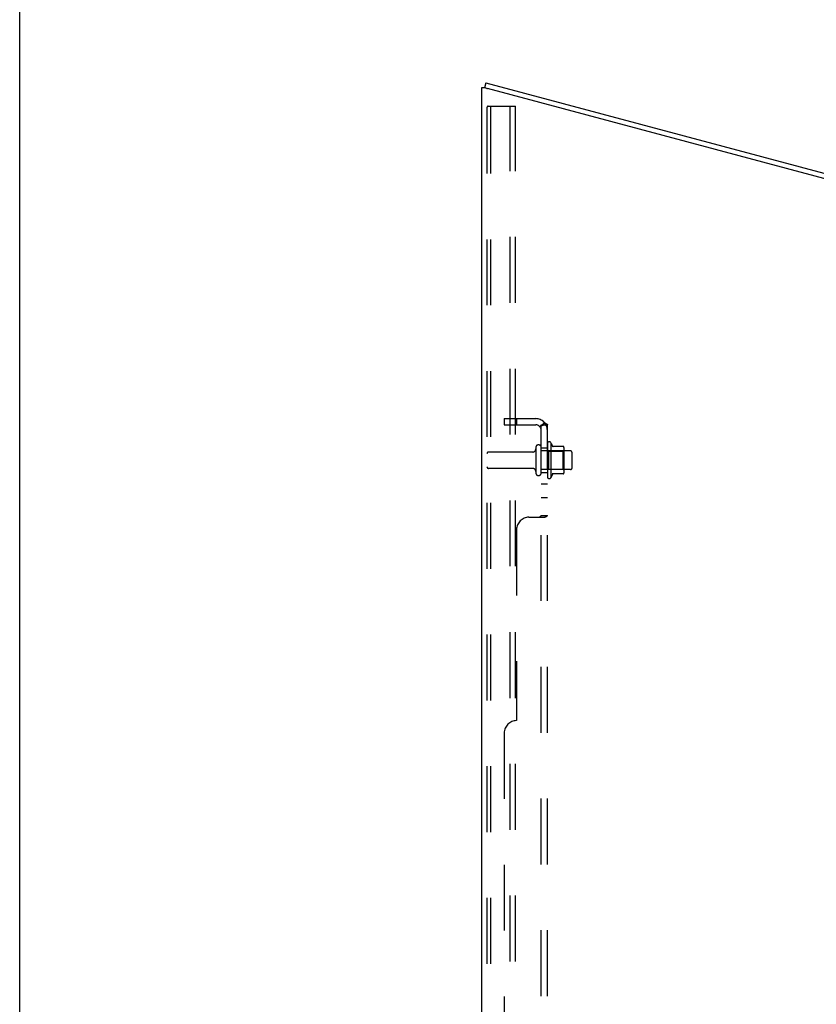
# Model space of a CAD drawing. Header units: inches. Extents: x 0 to 243, y 0 to 157.
# Tile 123 of 256: x 0 to 16, y 99 to 119. Entities that reach past the tile are written whole.
import ezdxf

# ---------------------------------------------------------------- set-up
doc = ezdxf.new("R2010")
doc.units = ezdxf.units.IN
doc.header["$LTSCALE"] = 13.357143
doc.header["$MEASUREMENT"] = 0
doc.linetypes.add('HIDDEN', pattern=[0.2, 0.1, -0.1])
doc.layers.get('0').update_dxf_attribs({"linetype": 'CONTINUOUS'})
doc.layers.add('DEFAULT_2', color=8, linetype='HIDDEN')
doc.layers.add('SUBPANEL', color=7, linetype='CONTINUOUS')

msp = doc.modelspace()

# ---------------------------------------------------------------- linework, layer by layer
at = {"color": 7, "linetype": 'Continuous'}
for p, q in [((0, 0), (0, 157.143)), ((9.454, 117.852), (9.427, 117.751)), ((9.454, 117.852), (27.308, 113.068)), ((9.426, 117.752), (9.427, 117.752))]:
    msp.add_line(p, q, dxfattribs=at)
at = {"color": 3, "linetype": 'Continuous'}
for p, q in [((9.374, 41.175), (9.374, 117.752)), ((9.374, 117.752), (9.426, 117.752)), ((9.426, 117.752), (9.467, 117.741)), ((9.467, 117.741), (9.478, 117.738)), ((9.478, 117.738), (9.49, 117.734)), ((27.281, 112.967), (9.49, 117.734))]:
    msp.add_line(p, q, dxfattribs=at)
at = {"layer": 'DEFAULT_2', "color": 8, "linetype": 'HIDDEN'}
for p, q in [((9.478, 117.347), (9.478, 41.289)), ((9.499, 117.377), (9.572, 117.377)), ((9.551, 117.347), (9.551, 41.289)), ((9.572, 117.377), (10.053, 117.377)), ((9.949, 41.259), (9.949, 117.377)), ((10.053, 41.259), (10.053, 117.377)), ((10.468, 110.454), (10.468, 109.939)), ((10.578, 109.939), (10.578, 110.454)), ((10.703, 110.531), (10.703, 109.862)), ((10.773, 110.552), (10.773, 109.841)), ((11.028, 110.474), (10.801, 110.474)), ((11.039, 110.452), (11.039, 109.941)), ((10.405, 110.361), (9.508, 110.361)), ((11.173, 110.384), (10.578, 110.384)), ((10.723, 110.38), (10.703, 110.4)), ((10.723, 110.38), (10.723, 110.013)), ((10.723, 110.38), (11.019, 110.38)), ((11.019, 110.38), (11.039, 110.4)), ((11.019, 110.38), (11.019, 110.013)), ((11.203, 110.039), (11.203, 110.354)), ((10.405, 110.031), (9.508, 110.031)), ((11.173, 110.009), (10.578, 110.009)), ((10.723, 110.013), (10.703, 109.993)), ((10.723, 110.013), (11.019, 110.013)), ((11.028, 109.919), (10.801, 109.919)), ((11.019, 110.013), (11.039, 109.993))]:
    msp.add_line(p, q, dxfattribs=at)
for points in [[(9.499, 117.377), (9.493, 117.376), (9.488, 117.373), (9.484, 117.368), (9.481, 117.362), (9.479, 117.355), (9.478, 117.347)], [(9.572, 117.377), (9.567, 117.376), (9.562, 117.373), (9.557, 117.368), (9.554, 117.362), (9.552, 117.355), (9.551, 117.347)]]:
    msp.add_lwpolyline(points, dxfattribs=at)
for centre, radius, start, end in [((10.405, 110.424), 0.0625, 270, 360), ((10.523, 110.454), 0.055, 0, 180), ((10.741, 110.531), 0.0384, 34.4497, 180), ((10.173, 110.196), 0.698, 23.9679, 30.6631), ((10.819, 110.484), 0.01, 203.9679, 270), ((11.028, 110.464), 0.01, 5.1938, 90), ((10.898, 110.452), 0.141, 0, 5.2081), ((9.508, 110.331), 0.03, 90, 180), ((11.173, 110.354), 0.03, 0, 90), ((9.508, 110.061), 0.03, 180, 270), ((10.405, 109.969), 0.0625, 0, 90), ((11.173, 110.039), 0.03, 270, 360), ((10.523, 109.939), 0.055, 180, 360), ((10.741, 109.862), 0.0384, 180, 325.5503), ((10.173, 110.196), 0.698, 329.3369, 336.0321), ((10.819, 109.909), 0.01, 90, 156.0321), ((11.028, 109.929), 0.01, 270, 354.8062), ((10.898, 109.941), 0.141, 354.7919, 360)]:
    msp.add_arc(centre, radius, start, end, dxfattribs=at)
at = {"layer": 'SUBPANEL', "color": 8, "linetype": 'HIDDEN'}
for p, q in [((9.828, 111.04), (9.828, 110.915)), ((9.828, 111.04), (10.466, 111.04)), ((10.078, 111.04), (10.078, 110.915)), ((9.828, 110.915), (10.466, 110.915)), ((10.649, 110.954), (10.552, 110.874)), ((10.578, 43.228), (10.578, 110.915)), ((10.578, 110.915), (10.703, 110.915)), ((10.703, 43.228), (10.703, 110.915)), ((10.578, 110.446), (10.703, 110.446)), ((10.578, 109.946), (10.703, 109.946)), ((10.578, 109.718), (10.703, 109.718)), ((10.578, 109.437), (10.703, 109.437)), ((10.328, 109.04), (10.649, 109.04)), ((10.563, 109.06), (10.567, 109.063)), ((10.578, 109.076), (10.703, 109.076)), ((10.078, 108.79), (10.078, 104.915)), ((9.828, 104.665), (9.828, 49.478))]:
    msp.add_line(p, q, dxfattribs=at)
for points in [[(10.552, 110.874), (10.552, 110.875), (10.552, 110.876), (10.552, 110.877), (10.552, 110.878), (10.552, 110.879), (10.553, 110.88), (10.554, 110.881), (10.555, 110.883), (10.557, 110.884), (10.558, 110.886), (10.56, 110.888)], [(10.56, 110.888), (10.563, 110.892), (10.565, 110.894), (10.567, 110.896), (10.569, 110.898), (10.571, 110.9), (10.573, 110.903), (10.574, 110.905), (10.576, 110.907), (10.577, 110.91), (10.577, 110.912), (10.578, 110.913), (10.578, 110.915)], [(10.574, 110.892), (10.574, 110.892), (10.574, 110.892), (10.574, 110.893), (10.575, 110.893), (10.575, 110.893), (10.575, 110.893), (10.576, 110.894), (10.576, 110.894), (10.577, 110.894), (10.578, 110.895), (10.578, 110.895), (10.579, 110.895), (10.579, 110.896), (10.58, 110.896), (10.581, 110.896), (10.581, 110.897), (10.582, 110.897), (10.583, 110.897), (10.584, 110.898), (10.584, 110.898), (10.585, 110.898), (10.586, 110.899), (10.587, 110.899), (10.587, 110.9), (10.588, 110.9), (10.589, 110.9), (10.59, 110.901), (10.591, 110.901), (10.591, 110.901), (10.592, 110.902), (10.593, 110.902), (10.594, 110.903), (10.595, 110.903), (10.596, 110.903), (10.597, 110.904), (10.598, 110.904), (10.598, 110.904), (10.599, 110.905), (10.6, 110.905), (10.601, 110.906), (10.602, 110.906), (10.603, 110.906), (10.604, 110.907), (10.606, 110.907), (10.607, 110.908), (10.608, 110.908), (10.609, 110.908), (10.61, 110.909), (10.611, 110.909), (10.612, 110.909), (10.613, 110.91), (10.614, 110.91), (10.616, 110.91), (10.617, 110.911), (10.618, 110.911), (10.619, 110.911), (10.62, 110.912), (10.621, 110.912), (10.622, 110.912), (10.623, 110.913), (10.624, 110.913), (10.625, 110.913), (10.626, 110.913), (10.627, 110.913), (10.628, 110.914), (10.629, 110.914), (10.63, 110.914), (10.631, 110.914), (10.632, 110.914), (10.633, 110.915), (10.634, 110.915), (10.635, 110.915), (10.635, 110.915), (10.636, 110.915), (10.637, 110.915), (10.637, 110.915), (10.637, 110.915)], [(10.577, 110.895), (10.577, 110.895), (10.576, 110.894), (10.576, 110.894), (10.576, 110.894), (10.575, 110.893), (10.575, 110.893), (10.574, 110.893), (10.574, 110.892), (10.574, 110.892), (10.574, 110.892), (10.574, 110.892)], [(10.637, 110.915), (10.637, 110.915), (10.637, 110.915), (10.637, 110.915), (10.637, 110.915), (10.637, 110.915), (10.637, 110.915), (10.636, 110.915), (10.636, 110.915), (10.635, 110.915), (10.635, 110.915), (10.634, 110.915)], [(10.649, 110.954), (10.651, 110.952), (10.653, 110.949), (10.656, 110.947), (10.659, 110.945), (10.662, 110.944), (10.666, 110.942), (10.669, 110.94), (10.673, 110.938)], [(10.673, 110.938), (10.68, 110.935), (10.684, 110.934), (10.687, 110.932), (10.69, 110.931), (10.692, 110.929), (10.695, 110.928), (10.697, 110.926), (10.699, 110.924), (10.701, 110.922), (10.702, 110.92), (10.702, 110.918), (10.703, 110.917), (10.703, 110.915)], [(10.552, 109.04), (10.552, 109.042), (10.552, 109.044), (10.552, 109.045), (10.552, 109.047), (10.552, 109.049), (10.553, 109.05), (10.554, 109.052), (10.555, 109.053), (10.557, 109.055), (10.558, 109.056), (10.56, 109.057)], [(10.552, 109.047), (10.552, 109.049), (10.553, 109.05), (10.554, 109.052), (10.555, 109.053)], [(10.552, 109.04), (10.552, 109.042), (10.552, 109.044), (10.552, 109.045)], [(10.557, 109.055), (10.558, 109.056), (10.56, 109.057), (10.561, 109.059), (10.563, 109.06)], [(10.567, 109.063), (10.569, 109.064), (10.571, 109.065), (10.573, 109.067), (10.574, 109.068), (10.576, 109.07)], [(10.571, 109.065), (10.573, 109.067), (10.574, 109.068), (10.576, 109.07), (10.577, 109.071), (10.577, 109.073), (10.578, 109.074), (10.578, 109.076)], [(10.577, 109.071), (10.577, 109.073), (10.578, 109.074), (10.578, 109.076)], [(10.649, 109.04), (10.651, 109.042), (10.653, 109.043), (10.656, 109.045), (10.659, 109.047), (10.662, 109.048), (10.666, 109.05), (10.669, 109.051), (10.677, 109.054)], [(10.651, 109.042), (10.653, 109.043), (10.656, 109.045)], [(10.677, 109.054), (10.68, 109.056), (10.684, 109.057)], [(10.684, 109.057), (10.687, 109.059), (10.69, 109.06), (10.692, 109.062), (10.695, 109.064), (10.697, 109.066), (10.699, 109.067), (10.701, 109.069), (10.702, 109.071), (10.702, 109.073), (10.703, 109.074), (10.703, 109.076)], [(10.692, 109.062), (10.695, 109.064), (10.697, 109.066), (10.699, 109.067), (10.701, 109.069), (10.702, 109.071), (10.702, 109.073), (10.703, 109.074), (10.703, 109.076)]]:
    msp.add_lwpolyline(points, dxfattribs=at)
for centre, radius, start, end in [((10.466, 110.803), 0.237, 0, 90), ((10.466, 110.803), 0.112, 0, 90), ((10.328, 108.79), 0.25, 90, 180), ((10.078, 104.665), 0.25, 90, 180)]:
    msp.add_arc(centre, radius, start, end, dxfattribs=at)

doc.saveas('drawing.dxf')
